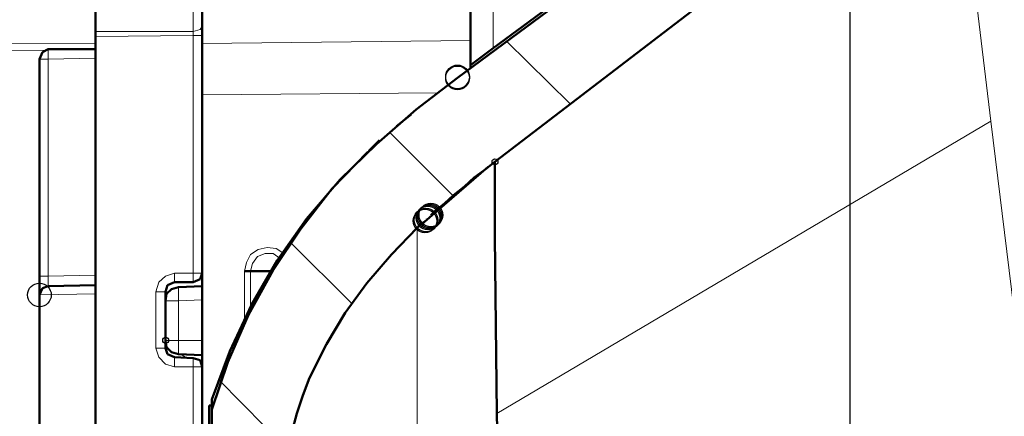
# Model space of a CAD drawing. Header units: centimetres. Extents: x -94 to 21, y -30 to 196.
# Tile 79 of 143: x 2.52 to 4.634, y -5.684 to -4.833. Entities that reach past the tile are written whole.
import ezdxf

# ---------------------------------------------------------------- set-up
doc = ezdxf.new("R2010")
doc.units = ezdxf.units.CM
doc.header["$MEASUREMENT"] = 0
doc.layers.add('Ebene 1', color=7, linetype='Continuous')

msp = doc.modelspace()

# ---------------------------------------------------------------- linework, layer by layer
at = {"layer": 'Ebene 1'}
for centre in [(3.46022, -4.95539), (3.46022, -4.9575), (3.39038, -5.26442), (3.39249, -5.2623), (3.39673, -5.25807), (3.39884, -5.25595), (3.40096, -5.25384), (3.40308, -5.25172), (2.56276, -5.42317)]:
    msp.add_ellipse(centre, major_axis=(0, 0.0254), ratio=1, dxfattribs=at)
at = {"layer": 'Ebene 1', "color": 252}
for centre in [(3.54066, -5.13742), (2.83369, -5.52054)]:
    msp.add_ellipse(centre, major_axis=(0, 0.00635), ratio=1, dxfattribs=at)
at = {"layer": 'Ebene 1', "color": 252, "lineweight": 25}
msp.add_open_spline([(4.30266, -4.00289), (4.30266, -4.00289), (4.30266, -10.94767), (4.30266, -10.94767)], degree=3, dxfattribs=at)
at = {"layer": 'Ebene 1', "lineweight": 50}
for points in [[(2.91201, -4.88342), (2.91201, -4.88342), (2.91201, -4.20397), (2.91201, -4.20397)], [(2.68341, -4.85802), (2.68341, -4.85802), (2.68341, -4.39236), (2.68341, -4.39236)], [(4.52491, -4.38389), (4.52491, -4.38389), (3.54066, -5.13742), (3.54066, -5.13742)], [(3.53643, -4.89401), (3.53643, -4.89401), (4.17143, -4.42622), (4.17143, -4.42622)], [(4.06347, -4.51089), (4.06347, -4.51089), (3.46022, -4.9575), (3.46022, -4.9575)], [(3.48774, -4.92999), (3.48774, -4.92999), (3.48774, -4.77547), (3.48774, -4.77547)], [(2.68341, -4.86861), (2.68341, -4.86861), (2.68341, -4.85802), (2.68341, -4.85802)], [(2.68341, -5.42106), (2.68341, -5.42106), (2.68341, -4.86861), (2.68341, -4.86861)], [(2.56911, -4.90247), (2.56911, -4.90247), (2.56276, -4.91729), (2.56276, -4.91729)], [(2.58181, -4.89612), (2.58181, -4.89612), (2.56911, -4.90247), (2.56911, -4.90247)], [(2.58181, -4.89612), (2.58181, -4.89612), (2.68341, -4.89612), (2.68341, -4.89612)], [(2.91201, -4.99349), (2.91201, -4.99349), (2.91201, -4.88342), (2.91201, -4.88342)], [(3.48774, -4.92999), (3.48774, -4.92999), (3.53642, -4.894), (3.53642, -4.894)], [(2.56276, -5.38295), (2.56276, -5.38295), (2.56276, -4.91729), (2.56276, -4.91729)], [(3.48774, -4.93634), (3.48774, -4.93634), (3.48774, -4.92999), (3.48774, -4.92999)], [(3.46022, -4.9575), (3.46022, -4.9575), (3.37132, -5.02524), (3.37132, -5.02524)], [(2.91201, -5.99467), (2.91201, -5.99467), (2.91201, -4.99349), (2.91201, -4.99349)], [(3.37132, -5.02524), (3.37132, -5.02524), (3.28666, -5.09932), (3.28666, -5.09932)], [(3.36073, -5.03582), (3.36073, -5.03582), (3.32898, -5.06122), (3.32898, -5.06122)], [(3.293, -5.09085), (3.293, -5.09085), (3.26972, -5.11414), (3.26972, -5.11414)], [(3.28666, -5.09932), (3.28666, -5.09932), (3.20834, -5.17552), (3.20834, -5.17552)], [(3.2676, -5.11625), (3.2676, -5.11625), (3.1914, -5.19457), (3.1914, -5.19457)], [(3.38402, -5.27077), (3.38402, -5.27077), (3.52584, -5.148), (3.52584, -5.148)], [(3.51949, -5.15435), (3.51949, -5.15435), (3.49621, -5.17129), (3.49621, -5.17129)], [(3.54066, -5.13742), (3.54066, -5.13742), (3.51949, -5.15435), (3.51949, -5.15435)], [(3.20834, -5.17552), (3.20834, -5.17552), (3.13637, -5.26019), (3.13637, -5.26019)], [(3.49621, -5.17129), (3.49621, -5.17129), (3.47504, -5.19034), (3.47504, -5.19034)], [(3.1914, -5.19457), (3.1914, -5.19457), (3.12367, -5.28135), (3.12367, -5.28135)], [(3.47504, -5.19034), (3.47504, -5.19034), (3.45176, -5.20939), (3.45176, -5.20939)], [(3.45176, -5.20939), (3.45176, -5.20939), (3.43271, -5.22632), (3.43271, -5.22632)], [(3.43271, -5.22632), (3.43271, -5.22632), (3.41154, -5.24325), (3.41154, -5.24325)], [(3.13637, -5.26019), (3.13637, -5.26019), (3.07287, -5.34909), (3.07287, -5.34909)], [(3.12367, -5.28135), (3.12367, -5.28135), (3.0644, -5.37025), (3.0644, -5.37025)], [(3.37344, -5.27924), (3.37344, -5.27924), (3.31841, -5.33639), (3.31841, -5.33639)], [(3.37979, -5.27289), (3.37979, -5.27289), (3.37344, -5.27924), (3.37344, -5.27924)], [(3.38826, -5.26654), (3.38826, -5.26654), (3.37979, -5.27289), (3.37979, -5.27289)], [(3.54066, -5.29829), (3.54066, -5.29829), (3.54489, -5.67717), (3.54489, -5.67717)], [(3.31841, -5.33639), (3.31841, -5.33639), (3.26549, -5.39777), (3.26549, -5.39777)], [(3.07287, -5.34909), (3.07287, -5.34909), (3.01784, -5.44434), (3.01784, -5.44434)], [(2.56276, -5.38295), (2.56276, -5.38295), (2.56276, -5.42317), (2.56276, -5.42317)], [(2.90777, -5.3893), (2.90777, -5.3893), (2.89296, -5.39565), (2.89296, -5.39565)], [(2.91201, -5.3766), (2.91201, -5.3766), (2.90777, -5.3893), (2.90777, -5.3893)], [(3.01572, -5.37237), (3.01572, -5.37237), (3.00302, -5.37237), (3.00302, -5.37237)], [(3.0644, -5.37025), (3.0644, -5.37025), (3.01148, -5.4655), (3.01148, -5.4655)], [(3.01572, -5.37237), (3.01572, -5.37237), (3.06229, -5.37237), (3.06229, -5.37237)], [(2.56911, -5.40835), (2.56911, -5.40835), (2.56276, -5.42317), (2.56276, -5.42317)], [(2.58181, -5.40412), (2.58181, -5.40412), (2.56911, -5.40835), (2.56911, -5.40835)], [(2.58181, -5.40412), (2.58181, -5.40412), (2.68341, -5.402), (2.68341, -5.402)], [(2.83792, -5.402), (2.83792, -5.402), (2.83369, -5.41682), (2.83369, -5.41682)], [(2.84639, -5.41047), (2.84639, -5.41047), (2.83581, -5.42106), (2.83581, -5.42106)], [(2.85274, -5.39565), (2.85274, -5.39565), (2.83792, -5.402), (2.83792, -5.402)], [(2.86121, -5.40624), (2.86121, -5.40624), (2.84639, -5.41047), (2.84639, -5.41047)], [(2.89296, -5.39565), (2.89296, -5.39565), (2.85274, -5.39565), (2.85274, -5.39565)], [(2.91201, -5.40412), (2.91201, -5.40412), (2.86121, -5.40624), (2.86121, -5.40624)], [(3.26549, -5.39777), (3.26549, -5.39777), (3.21893, -5.46127), (3.21893, -5.46127)], [(2.56276, -5.42317), (2.56276, -5.42317), (2.56276, -6.42859), (2.56276, -6.42859)], [(2.68341, -6.43071), (2.68341, -6.43071), (2.68341, -5.42106), (2.68341, -5.42106)], [(2.83369, -5.41682), (2.83369, -5.41682), (2.83369, -5.43587), (2.83369, -5.43587)], [(2.83581, -5.42106), (2.83581, -5.42106), (2.83369, -5.43587), (2.83369, -5.43587)], [(2.83369, -5.52054), (2.83369, -5.52054), (2.83369, -5.43587), (2.83369, -5.43587)], [(3.01784, -5.44434), (3.01784, -5.44434), (2.97127, -5.54382), (2.97127, -5.54382)], [(3.01148, -5.4655), (3.01148, -5.4655), (2.96703, -5.5671), (2.96703, -5.5671)], [(3.21893, -5.46127), (3.21893, -5.46127), (3.17871, -5.529), (3.17871, -5.529)], [(2.83369, -5.52054), (2.83369, -5.52054), (2.83369, -5.53747), (2.83369, -5.53747)], [(2.83581, -5.53535), (2.83581, -5.53535), (2.83369, -5.52054), (2.83369, -5.52054)], [(2.84639, -5.54594), (2.84639, -5.54594), (2.83581, -5.53535), (2.83581, -5.53535)], [(3.17871, -5.529), (3.17871, -5.529), (3.14273, -5.60097), (3.14273, -5.60097)], [(2.83369, -5.53747), (2.83369, -5.53747), (2.83792, -5.55017), (2.83792, -5.55017)], [(2.83792, -5.55017), (2.83792, -5.55017), (2.85274, -5.55652), (2.85274, -5.55652)], [(2.86121, -5.55017), (2.86121, -5.55017), (2.84639, -5.54594), (2.84639, -5.54594)], [(2.85274, -5.55652), (2.85274, -5.55652), (2.89296, -5.55864), (2.89296, -5.55864)], [(2.91201, -5.55229), (2.91201, -5.55229), (2.86121, -5.55017), (2.86121, -5.55017)], [(2.97127, -5.54382), (2.97127, -5.54382), (2.93317, -5.64754), (2.93317, -5.64754)], [(2.89296, -5.55864), (2.89296, -5.55864), (2.90777, -5.56287), (2.90777, -5.56287)], [(2.90777, -5.56287), (2.90777, -5.56287), (2.91201, -5.57769), (2.91201, -5.57769)], [(2.96703, -5.5671), (2.96703, -5.5671), (2.93317, -5.6687), (2.93317, -5.6687)], [(3.14273, -5.60097), (3.14273, -5.60097), (3.12791, -5.63907), (3.12791, -5.63907)], [(3.12791, -5.63907), (3.12791, -5.63907), (3.11521, -5.67717), (3.11521, -5.67717)], [(2.92682, -5.66024), (2.92682, -5.66024), (2.92682, -5.74067), (2.92682, -5.74067)], [(2.92682, -5.66024), (2.92682, -5.66024), (2.93317, -5.66024), (2.93317, -5.66024)], [(2.93317, -5.64754), (2.93317, -5.64754), (2.93317, -5.74067), (2.93317, -5.74067)], [(3.11521, -5.67717), (3.11521, -5.67717), (3.10463, -5.71739), (3.10463, -5.71739)], [(3.54489, -5.67717), (3.54489, -5.67717), (3.55547, -6.18729), (3.55547, -6.18729)]]:
    msp.add_open_spline(points, degree=3, dxfattribs=at)
at = {"layer": 'Ebene 1', "color": 252, "lineweight": 13}
for points in [[(3.54066, -5.13742), (3.54066, -5.13742), (4.52491, -4.38389), (4.52491, -4.38389)], [(4.52491, -4.38389), (4.52491, -4.38389), (4.60534, -5.05064), (4.60534, -5.05064)], [(2.89295, -4.85802), (2.89295, -4.85802), (2.89295, -4.56381), (2.89295, -4.56381)], [(3.53642, -4.77547), (3.53642, -4.77547), (3.53642, -4.89401), (3.53642, -4.89401)], [(2.68341, -4.85802), (2.68341, -4.85802), (2.89295, -4.85802), (2.89295, -4.85802)], [(2.90777, -4.85379), (2.90777, -4.85379), (2.89296, -4.85802), (2.89296, -4.85802)], [(2.89296, -4.85802), (2.89296, -4.85802), (2.89296, -4.86649), (2.89296, -4.86649)], [(2.91201, -4.84744), (2.91201, -4.84744), (2.90777, -4.85379), (2.90777, -4.85379)], [(2.89295, -4.86649), (2.89295, -4.86649), (2.68341, -4.86861), (2.68341, -4.86861)], [(2.89295, -5.37661), (2.89295, -5.37661), (2.89295, -4.86649), (2.89295, -4.86649)], [(2.91201, -4.86649), (2.91201, -4.86649), (2.89296, -4.86649), (2.89296, -4.86649)], [(3.48774, -4.87707), (3.48774, -4.87707), (2.91201, -4.88342), (2.91201, -4.88342)], [(1.99337, -4.88554), (1.99337, -4.88554), (2.68341, -4.88342), (2.68341, -4.88342)], [(2.57969, -4.89824), (2.57969, -4.89824), (1.99337, -4.90035), (1.99337, -4.90035)], [(2.58181, -4.91729), (2.58181, -4.91729), (2.56276, -4.91729), (2.56276, -4.91729)], [(2.68341, -4.91517), (2.68341, -4.91517), (2.58181, -4.91729), (2.58181, -4.91729)], [(2.58181, -4.91729), (2.58181, -4.91729), (2.58181, -5.38295), (2.58181, -5.38295)], [(2.91201, -4.99349), (2.91201, -4.99349), (3.41789, -4.98925), (3.41789, -4.98925)], [(3.54489, -5.67717), (3.54489, -5.67717), (4.60534, -5.05064), (4.60534, -5.05064)], [(4.60534, -5.05064), (4.60534, -5.05064), (4.87627, -7.25832), (4.87627, -7.25832)], [(3.52584, -5.148), (3.52584, -5.148), (3.54066, -5.13742), (3.54066, -5.13742)], [(3.37344, -5.27924), (3.37344, -5.27924), (3.38826, -5.26654), (3.38826, -5.26654)], [(3.37344, -5.27924), (3.37344, -5.27924), (3.37344, -6.29735), (3.37344, -6.29735)], [(3.01572, -5.33639), (3.01572, -5.33639), (3.03266, -5.3258), (3.03266, -5.3258)], [(3.03266, -5.3258), (3.03266, -5.3258), (3.05171, -5.32157), (3.05171, -5.32157)], [(3.05171, -5.32157), (3.05171, -5.32157), (3.07076, -5.32369), (3.07076, -5.32369)], [(3.07076, -5.32369), (3.07076, -5.32369), (3.08769, -5.33427), (3.08769, -5.33427)], [(3.00726, -5.35332), (3.00726, -5.35332), (3.01572, -5.33639), (3.01572, -5.33639)], [(3.03054, -5.34062), (3.03054, -5.34062), (3.01996, -5.35544), (3.01996, -5.35544)], [(3.04747, -5.33427), (3.04747, -5.33427), (3.03054, -5.34062), (3.03054, -5.34062)], [(3.06441, -5.33427), (3.06441, -5.33427), (3.04747, -5.33427), (3.04747, -5.33427)], [(3.07922, -5.34486), (3.07922, -5.34486), (3.06441, -5.33427), (3.06441, -5.33427)], [(3.00302, -5.37237), (3.00302, -5.37237), (3.00726, -5.35332), (3.00726, -5.35332)], [(3.01996, -5.35544), (3.01996, -5.35544), (3.01572, -5.37237), (3.01572, -5.37237)], [(2.58181, -5.38295), (2.58181, -5.38295), (2.56276, -5.38295), (2.56276, -5.38295)], [(2.58181, -5.38295), (2.58181, -5.38295), (2.68341, -5.38084), (2.68341, -5.38084)], [(2.58181, -5.39777), (2.58181, -5.39777), (2.58181, -5.38295), (2.58181, -5.38295)], [(2.81887, -5.39566), (2.81887, -5.39566), (2.83369, -5.38296), (2.83369, -5.38296)], [(2.83369, -5.38296), (2.83369, -5.38296), (2.85274, -5.37661), (2.85274, -5.37661)], [(2.85274, -5.37661), (2.85274, -5.37661), (2.89295, -5.37661), (2.89295, -5.37661)], [(2.91201, -5.3766), (2.91201, -5.3766), (2.89296, -5.3766), (2.89296, -5.3766)], [(2.58181, -5.40412), (2.58181, -5.40412), (2.58181, -5.39777), (2.58181, -5.39777)], [(2.81252, -5.41682), (2.81252, -5.41682), (2.81887, -5.39566), (2.81887, -5.39566)], [(2.86121, -5.40624), (2.86121, -5.40624), (2.86121, -5.43587), (2.86121, -5.43587)], [(2.68341, -5.42105), (2.68341, -5.42105), (2.56276, -5.42317), (2.56276, -5.42317)], [(2.81252, -5.53747), (2.81252, -5.53747), (2.81252, -5.41682), (2.81252, -5.41682)], [(2.83369, -5.41682), (2.83369, -5.41682), (2.81252, -5.41682), (2.81252, -5.41682)], [(2.86121, -5.43587), (2.86121, -5.43587), (2.83369, -5.43587), (2.83369, -5.43587)], [(2.91201, -5.43375), (2.91201, -5.43375), (2.86121, -5.43587), (2.86121, -5.43587)], [(2.86121, -5.43587), (2.86121, -5.43587), (2.86121, -5.52054), (2.86121, -5.52054)], [(2.86121, -5.52054), (2.86121, -5.52054), (2.83369, -5.52054), (2.83369, -5.52054)], [(2.91201, -5.52054), (2.91201, -5.52054), (2.86121, -5.52054), (2.86121, -5.52054)], [(2.86121, -5.52054), (2.86121, -5.52054), (2.86121, -5.55017), (2.86121, -5.55017)], [(2.81887, -5.55652), (2.81887, -5.55652), (2.81252, -5.53747), (2.81252, -5.53747)], [(2.83369, -5.53747), (2.83369, -5.53747), (2.81252, -5.53747), (2.81252, -5.53747)], [(2.83369, -5.57134), (2.83369, -5.57134), (2.81887, -5.55652), (2.81887, -5.55652)], [(2.87602, -5.55652), (2.87602, -5.55652), (2.86544, -5.55017), (2.86544, -5.55017)], [(2.85274, -5.57769), (2.85274, -5.57769), (2.83369, -5.57134), (2.83369, -5.57134)], [(2.89295, -5.57769), (2.89295, -5.57769), (2.85274, -5.57769), (2.85274, -5.57769)], [(2.89295, -6.72492), (2.89295, -6.72492), (2.89295, -5.57769), (2.89295, -5.57769)], [(2.91201, -5.57769), (2.91201, -5.57769), (2.89296, -5.57769), (2.89296, -5.57769)]]:
    msp.add_open_spline(points, degree=3, dxfattribs=at)
at = {"layer": 'Ebene 1', "lineweight": 35}
for points in [[(3.56606, -4.87919), (3.56606, -4.87919), (3.70153, -5.01254), (3.70153, -5.01254)], [(3.3163, -5.07604), (3.3163, -5.07604), (3.44965, -5.20939), (3.44965, -5.20939)], [(3.1004, -5.30887), (3.1004, -5.30887), (3.23375, -5.44222), (3.23375, -5.44222)], [(3.09616, -5.75549), (3.09616, -5.75549), (2.948, -5.6052), (2.948, -5.6052)]]:
    msp.add_open_spline(points, degree=3, dxfattribs=at)
at = {"layer": 'Ebene 1', "color": 252, "lineweight": 13}
for points, knots in [([(2.58181, -4.91729), (2.58181, -4.91729), (2.58181, -4.90247), (2.58181, -4.90247), (2.58181, -4.90247), (2.58181, -4.89612), (2.58181, -4.89612)], [0, 0, 0, 0, 0.5, 0.5, 0.5, 1, 1, 1, 1]), ([(2.85274, -5.39565), (2.85274, -5.39565), (2.85274, -5.39142), (2.85274, -5.39142), (2.85274, -5.39142), (2.85274, -5.3766), (2.85274, -5.3766)], [0, 0, 0, 0, 0.5, 0.5, 0.5, 1, 1, 1, 1]), ([(2.89296, -5.39565), (2.89296, -5.39565), (2.89296, -5.3893), (2.89296, -5.3893), (2.89296, -5.3893), (2.89296, -5.3766), (2.89296, -5.3766)], [0, 0, 0, 0, 0.5, 0.5, 0.5, 1, 1, 1, 1]), ([(3.00302, -5.48032), (3.00302, -5.48032), (3.00302, -5.4274), (3.00302, -5.4274), (3.00302, -5.4274), (3.00302, -5.37237), (3.00302, -5.37237)], [0, 0, 0, 0, 0.5, 0.5, 0.5, 1, 1, 1, 1]), ([(3.01572, -5.37237), (3.01572, -5.37237), (3.01572, -5.39354), (3.01572, -5.39354), (3.01572, -5.39354), (3.01572, -5.41259), (3.01572, -5.41259), (3.01572, -5.41259), (3.01572, -5.43375), (3.01572, -5.43375), (3.01572, -5.43375), (3.01572, -5.45492), (3.01572, -5.45492)], [0, 0, 0, 0, 0.25, 0.25, 0.25, 0.5, 0.5, 0.5, 0.75, 0.75, 0.75, 1, 1, 1, 1]), ([(2.85274, -5.55652), (2.85274, -5.55652), (2.85274, -5.56287), (2.85274, -5.56287), (2.85274, -5.56287), (2.85274, -5.57769), (2.85274, -5.57769)], [0, 0, 0, 0, 0.5, 0.5, 0.5, 1, 1, 1, 1]), ([(2.89296, -5.55864), (2.89296, -5.55864), (2.89296, -5.56287), (2.89296, -5.56287), (2.89296, -5.56287), (2.89296, -5.57769), (2.89296, -5.57769)], [0, 0, 0, 0, 0.5, 0.5, 0.5, 1, 1, 1, 1])]:
    msp.add_open_spline(points, degree=3, knots=knots, dxfattribs=at)
at = {"layer": 'Ebene 1', "lineweight": 50}
for points, knots in [([(3.54066, -5.13742), (3.54066, -5.13742), (3.54066, -5.13742), (3.54066, -5.13742), (3.54066, -5.13742), (3.54066, -5.13742), (3.54066, -5.13742), (3.54066, -5.13742), (3.54066, -5.29829), (3.54066, -5.29829)], [0, 0, 0, 0, 0.3333333, 0.3333333, 0.3333333, 0.6666667, 0.6666667, 0.6666667, 1, 1, 1, 1]), ([(3.39249, -5.26019), (3.39249, -5.26019), (3.39249, -5.26019), (3.39249, -5.26019), (3.39249, -5.26019), (3.39249, -5.26019), (3.39249, -5.26019)], [0, 0, 0, 0, 0.5, 0.5, 0.5, 1, 1, 1, 1]), ([(3.39461, -5.25807), (3.39461, -5.25807), (3.39461, -5.25807), (3.39461, -5.25807), (3.39461, -5.25807), (3.39461, -5.25807), (3.39461, -5.25807)], [0, 0, 0, 0, 0.5, 0.5, 0.5, 1, 1, 1, 1]), ([(3.39461, -5.26019), (3.39461, -5.26019), (3.39461, -5.26019), (3.39461, -5.26019), (3.39461, -5.26019), (3.39461, -5.26019), (3.39461, -5.26019), (3.39461, -5.26019), (3.39461, -5.26019), (3.39461, -5.26019), (3.39461, -5.26019), (3.39461, -5.26019), (3.39461, -5.26019), (3.39461, -5.26019), (3.39461, -5.26019), (3.39461, -5.26019), (3.39461, -5.26019), (3.39461, -5.26019), (3.39461, -5.26019)], [0, 0, 0, 0, 0.1666667, 0.1666667, 0.1666667, 0.3333333, 0.3333333, 0.3333333, 0.5, 0.5, 0.5, 0.6666667, 0.6666667, 0.6666667, 0.8333333, 0.8333333, 0.8333333, 1, 1, 1, 1]), ([(3.41154, -5.24325), (3.41154, -5.24325), (3.40731, -5.24749), (3.40731, -5.24749), (3.40731, -5.24749), (3.40308, -5.25172), (3.40308, -5.25172)], [0, 0, 0, 0, 0.5, 0.5, 0.5, 1, 1, 1, 1])]:
    msp.add_open_spline(points, degree=3, knots=knots, dxfattribs=at)

doc.saveas('drawing.dxf')
